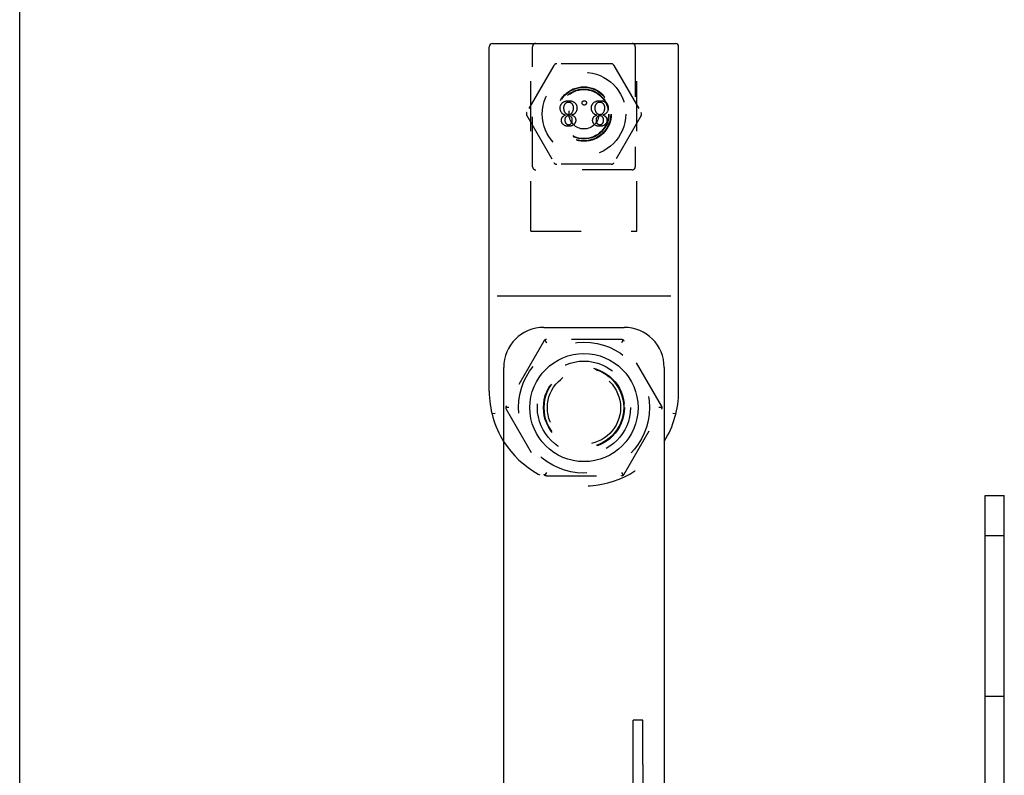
# Model space of a CAD drawing. Header units: inches. Extents: x 0 to 28.3, y 0 to 18.3.
# Tile 6 of 34: x 0 to 3.1, y 9.8 to 12.1. Entities that reach past the tile are written whole.
import ezdxf

# ---------------------------------------------------------------- set-up
doc = ezdxf.new("R2010")
doc.units = ezdxf.units.IN
doc.header["$LTSCALE"] = 1.558333
doc.header["$MEASUREMENT"] = 0
doc.linetypes.add('HIDDEN', pattern=[0.2, 0.1, -0.1])
doc.layers.get('0').update_dxf_attribs({"linetype": 'CONTINUOUS'})
doc.layers.add('DEFAULT_2', color=8, linetype='HIDDEN')

msp = doc.modelspace()

# ---------------------------------------------------------------- linework, layer by layer
at = {"color": 7, "linetype": 'Continuous'}
for p, q in [((0, 0), (0, 18.3333)), ((1.4629, 10.9899), (1.4629, 12.0639)), ((1.4729, 12.0739), (2.0429, 12.0739)), ((2.0529, 10.9899), (2.0529, 12.0639)), ((1.4872, 11.2869), (2.0286, 11.2869)), ((1.6329, 11.1889), (1.8829, 11.1889)), ((1.5079, 9.7589), (1.5079, 11.0639)), ((2.0079, 11.0639), (2.0079, 9.7589)), ((1.4814, 10.9209), (1.4717, 10.9197)), ((2.0441, 10.9197), (2.0344, 10.9209)), ((3.0075, 9.6911), (3.0075, 10.6649)), ((3.0075, 10.6649), (3.0675, 10.6649)), ((1.9115, 9.8264), (1.9115, 9.9649)), ((1.9415, 9.9649), (1.9115, 9.9649)), ((1.9415, 9.8264), (1.9415, 9.9649)), ((1.9115, 9.7329), (1.9115, 9.8264)), ((1.9415, 9.8264), (1.9415, 9.7329))]:
    msp.add_line(p, q, dxfattribs=at)
at = {"color": 3, "linetype": 'Continuous'}
msp.add_line((3.0675, 5.6649), (3.0675, 10.6649), dxfattribs=at)
at = {"color": 8, "linetype": 'HIDDEN'}
for p, q in [((3.0075, 10.0399), (3.0075, 10.5399)), ((3.0075, 10.5399), (3.0675, 10.5399)), ((3.0075, 10.0399), (3.0675, 10.0399))]:
    msp.add_line(p, q, dxfattribs=at)
at = {"linetype": 'HIDDEN'}
msp.add_line((3.0675, 10.0399), (3.0675, 10.5399), dxfattribs=at)
at = {"color": 7, "linetype": 'Continuous'}
for points in [[(1.4711, 10.9209), (1.4713, 10.9203), (1.4715, 10.9199), (1.4717, 10.9197)], [(2.0441, 10.9197), (2.0443, 10.9199), (2.0445, 10.9203), (2.0447, 10.9209)]]:
    msp.add_lwpolyline(points, dxfattribs=at)
at = {"color": 8, "linetype": 'HIDDEN'}
for centre, radius in [((1.7579, 11.8539), 0.13), ((1.7579, 11.8539), 0.078), ((1.7579, 10.9389), 0.126), ((1.7579, 10.9389), 0.125)]:
    msp.add_circle(centre, radius, dxfattribs=at)
at = {"color": 7, "linetype": 'Continuous'}
msp.add_circle((1.7579, 10.9389), 0.1685, dxfattribs=at)
for centre, radius, start, end in [((1.4729, 12.0639), 0.01, 90, 180), ((2.0429, 12.0639), 0.01, 0, 90), ((1.6329, 11.0639), 0.125, 90, 180), ((1.8829, 11.0639), 0.125, 0, 90), ((1.7579, 10.9899), 0.295, 180, 212.0079), ((1.7579, 10.9899), 0.295, 327.9921, 360)]:
    msp.add_arc(centre, radius, start, end, dxfattribs=at)
at = {"layer": 'DEFAULT_2', "color": 8, "linetype": 'HIDDEN'}
for p, q in [((1.5929, 11.4889), (1.5929, 12.0739)), ((1.5979, 11.6899), (1.5979, 12.0639)), ((1.9179, 12.0639), (1.9179, 11.6899)), ((1.9229, 11.4889), (1.9229, 12.0739)), ((1.6645, 12.0057), (1.5798, 11.8589)), ((1.8426, 12.0107), (1.6732, 12.0107)), ((1.8513, 12.0057), (1.936, 11.8589)), ((1.5798, 11.8489), (1.6645, 11.7022)), ((1.936, 11.8489), (1.8513, 11.7022)), ((1.8426, 11.6972), (1.6732, 11.6972)), ((1.9079, 11.6799), (1.6079, 11.6799)), ((1.5929, 11.4889), (1.9229, 11.4889)), ((1.6325, 11.1461), (1.5158, 10.9439)), ((1.6362, 11.1498), (1.6412, 11.1411)), ((1.8746, 11.1511), (1.6412, 11.1511)), ((1.8796, 11.1498), (1.8746, 11.1411)), ((2, 10.9439), (1.8833, 11.1461)), ((1.5244, 10.9389), (1.5144, 10.9389)), ((1.5158, 10.9339), (1.6325, 10.7317)), ((1.8833, 10.7317), (2, 10.9339)), ((2.0014, 10.9389), (1.9914, 10.9389)), ((1.6412, 10.7367), (1.6362, 10.7281)), ((1.8746, 10.7367), (1.8796, 10.7281)), ((1.6412, 10.7267), (1.8746, 10.7267))]:
    msp.add_line(p, q, dxfattribs=at)
for points in [[(1.6839, 11.8728), (1.6839, 11.8746), (1.6841, 11.8763), (1.6843, 11.8778), (1.6846, 11.8793), (1.685, 11.8806), (1.6855, 11.8819), (1.686, 11.883), (1.6866, 11.8841), (1.6872, 11.8852), (1.6879, 11.8862), (1.6887, 11.8871), (1.6896, 11.888), (1.6905, 11.8888), (1.6915, 11.8897)], [(1.688, 11.859), (1.6871, 11.8605), (1.6863, 11.8619), (1.6856, 11.8634), (1.6851, 11.8649), (1.6847, 11.8665), (1.6843, 11.868), (1.6841, 11.8696), (1.6839, 11.8712), (1.6839, 11.8728)], [(1.6915, 11.8897), (1.6929, 11.8907), (1.6944, 11.8916), (1.6959, 11.8924), (1.6974, 11.8931), (1.699, 11.8937), (1.7006, 11.8942), (1.7023, 11.8947), (1.7041, 11.895), (1.706, 11.8953), (1.7079, 11.8955), (1.71, 11.8955)], [(1.6985, 11.8852), (1.6977, 11.8842), (1.6971, 11.8831), (1.6965, 11.882), (1.696, 11.8808), (1.6956, 11.8796), (1.6952, 11.8784), (1.6949, 11.8771), (1.6947, 11.8758), (1.6946, 11.8744), (1.6946, 11.8728)], [(1.6946, 11.8728), (1.6946, 11.8711), (1.6948, 11.8694), (1.695, 11.8678), (1.6953, 11.8663), (1.6957, 11.8649), (1.6962, 11.8635), (1.6967, 11.8623), (1.6973, 11.861), (1.698, 11.8599), (1.6987, 11.8587)], [(1.7101, 11.8905), (1.7087, 11.8904), (1.7075, 11.8903), (1.7063, 11.8901), (1.7052, 11.8899), (1.7043, 11.8896), (1.7034, 11.8892), (1.7025, 11.8888), (1.7018, 11.8883), (1.701, 11.8878), (1.7003, 11.8873), (1.6997, 11.8867), (1.6991, 11.886), (1.6985, 11.8852)], [(1.71, 11.8955), (1.7123, 11.8955), (1.7144, 11.8953), (1.7164, 11.895), (1.7182, 11.8946), (1.72, 11.8941), (1.7216, 11.8936), (1.7231, 11.893), (1.7246, 11.8922), (1.726, 11.8914), (1.7274, 11.8906), (1.7287, 11.8896)], [(1.7213, 11.8856), (1.7206, 11.8864), (1.7198, 11.8871), (1.719, 11.8878), (1.7182, 11.8883), (1.7173, 11.8888), (1.7164, 11.8892), (1.7155, 11.8896), (1.7146, 11.8899), (1.7135, 11.8902), (1.7125, 11.8903), (1.7113, 11.8904), (1.7101, 11.8905)], [(1.7255, 11.873), (1.7255, 11.8745), (1.7254, 11.876), (1.7252, 11.8774), (1.7249, 11.8787), (1.7245, 11.8799), (1.7241, 11.881), (1.7237, 11.882), (1.7232, 11.883), (1.7226, 11.8839), (1.722, 11.8848), (1.7213, 11.8856)], [(1.7216, 11.8591), (1.7224, 11.8606), (1.7232, 11.862), (1.7238, 11.8635), (1.7243, 11.865), (1.7248, 11.8665), (1.7251, 11.8681), (1.7253, 11.8696), (1.7255, 11.8713), (1.7255, 11.873)], [(1.7287, 11.8896), (1.7298, 11.8887), (1.7307, 11.8878), (1.7316, 11.8868), (1.7324, 11.8858), (1.7331, 11.8848), (1.7337, 11.8837), (1.7343, 11.8826), (1.7348, 11.8814), (1.7352, 11.8802), (1.7356, 11.8789), (1.7358, 11.8775), (1.7361, 11.876), (1.7362, 11.8744), (1.7363, 11.8727)], [(1.7363, 11.8727), (1.7362, 11.8709), (1.7361, 11.8693), (1.7358, 11.8677), (1.7355, 11.8663), (1.7351, 11.8649), (1.7346, 11.8635), (1.734, 11.8622), (1.7334, 11.8609), (1.7326, 11.8597), (1.7318, 11.8585)], [(1.7521, 11.8887), (1.7521, 11.8894), (1.7522, 11.89), (1.7524, 11.8906), (1.7525, 11.8912), (1.7528, 11.8917), (1.753, 11.8922), (1.7533, 11.8927), (1.7537, 11.8931), (1.7541, 11.8936)], [(1.7541, 11.8838), (1.7536, 11.8843), (1.7533, 11.8848), (1.753, 11.8853), (1.7527, 11.8858), (1.7525, 11.8864), (1.7523, 11.8869), (1.7522, 11.8874), (1.7521, 11.888), (1.7521, 11.8887)], [(1.7541, 11.8936), (1.7545, 11.894), (1.755, 11.8944), (1.7555, 11.8947), (1.756, 11.895), (1.7566, 11.8952), (1.7571, 11.8954), (1.7577, 11.8955), (1.7583, 11.8956), (1.7589, 11.8956)], [(1.7589, 11.8818), (1.7583, 11.8818), (1.7576, 11.8819), (1.757, 11.882), (1.7565, 11.8822), (1.756, 11.8824), (1.7555, 11.8827), (1.755, 11.883), (1.7545, 11.8834), (1.7541, 11.8838)], [(1.7589, 11.8956), (1.7595, 11.8956), (1.7601, 11.8955), (1.7607, 11.8954), (1.7612, 11.8952), (1.7617, 11.895), (1.7622, 11.8947), (1.7627, 11.8944), (1.7632, 11.894), (1.7637, 11.8936)], [(1.7637, 11.8839), (1.7632, 11.8834), (1.7627, 11.883), (1.7622, 11.8827), (1.7617, 11.8824), (1.7612, 11.8822), (1.7607, 11.882), (1.7601, 11.8819), (1.7595, 11.8818), (1.7589, 11.8818)], [(1.7637, 11.8936), (1.7642, 11.8931), (1.7645, 11.8926), (1.7649, 11.8921), (1.7651, 11.8916), (1.7653, 11.8911), (1.7655, 11.8905), (1.7656, 11.89), (1.7657, 11.8894), (1.7657, 11.8887)], [(1.7657, 11.8887), (1.7657, 11.8881), (1.7656, 11.8875), (1.7655, 11.8869), (1.7653, 11.8864), (1.7651, 11.8858), (1.7649, 11.8853), (1.7645, 11.8848), (1.7642, 11.8844), (1.7637, 11.8839)], [(1.7812, 11.8728), (1.7812, 11.8746), (1.7813, 11.8763), (1.7816, 11.8778), (1.7819, 11.8793), (1.7823, 11.8806), (1.7828, 11.8819), (1.7833, 11.883), (1.7839, 11.8841), (1.7845, 11.8852), (1.7852, 11.8862), (1.786, 11.8871), (1.7869, 11.888), (1.7878, 11.8888), (1.7888, 11.8897)], [(1.7853, 11.859), (1.7844, 11.8605), (1.7836, 11.8619), (1.7829, 11.8634), (1.7824, 11.8649), (1.7819, 11.8665), (1.7816, 11.868), (1.7814, 11.8696), (1.7812, 11.8712), (1.7812, 11.8728)], [(1.7888, 11.8897), (1.7902, 11.8907), (1.7917, 11.8916), (1.7932, 11.8924), (1.7947, 11.8931), (1.7963, 11.8937), (1.7979, 11.8942), (1.7996, 11.8947), (1.8014, 11.895), (1.8033, 11.8953), (1.8052, 11.8955), (1.8073, 11.8955)], [(1.7958, 11.8852), (1.795, 11.8842), (1.7944, 11.8831), (1.7938, 11.882), (1.7933, 11.8808), (1.7929, 11.8796), (1.7925, 11.8784), (1.7922, 11.8771), (1.792, 11.8758), (1.7919, 11.8744), (1.7919, 11.8728)], [(1.7919, 11.8728), (1.7919, 11.8711), (1.7921, 11.8694), (1.7923, 11.8678), (1.7926, 11.8663), (1.793, 11.8649), (1.7934, 11.8635), (1.794, 11.8623), (1.7946, 11.861), (1.7952, 11.8599), (1.796, 11.8587)], [(1.8074, 11.8905), (1.806, 11.8904), (1.8048, 11.8903), (1.8036, 11.8901), (1.8025, 11.8899), (1.8016, 11.8896), (1.8007, 11.8892), (1.7998, 11.8888), (1.7991, 11.8883), (1.7983, 11.8878), (1.7976, 11.8873), (1.797, 11.8867), (1.7964, 11.886), (1.7958, 11.8852)], [(1.8073, 11.8955), (1.8096, 11.8955), (1.8116, 11.8953), (1.8137, 11.895), (1.8155, 11.8946), (1.8172, 11.8941), (1.8189, 11.8936), (1.8204, 11.893), (1.8219, 11.8922), (1.8233, 11.8914), (1.8247, 11.8906), (1.826, 11.8896)], [(1.8186, 11.8856), (1.8178, 11.8864), (1.8171, 11.8871), (1.8163, 11.8878), (1.8155, 11.8883), (1.8146, 11.8888), (1.8137, 11.8892), (1.8128, 11.8896), (1.8118, 11.8899), (1.8108, 11.8902), (1.8098, 11.8903), (1.8086, 11.8904), (1.8074, 11.8905)], [(1.8228, 11.873), (1.8228, 11.8745), (1.8227, 11.876), (1.8225, 11.8774), (1.8222, 11.8787), (1.8218, 11.8799), (1.8214, 11.881), (1.821, 11.882), (1.8205, 11.883), (1.8199, 11.8839), (1.8193, 11.8848), (1.8186, 11.8856)], [(1.8189, 11.8591), (1.8197, 11.8606), (1.8205, 11.862), (1.8211, 11.8635), (1.8216, 11.865), (1.8221, 11.8665), (1.8224, 11.8681), (1.8226, 11.8696), (1.8228, 11.8713), (1.8228, 11.873)], [(1.826, 11.8896), (1.8271, 11.8887), (1.828, 11.8878), (1.8289, 11.8868), (1.8297, 11.8858), (1.8304, 11.8848), (1.831, 11.8837), (1.8316, 11.8826), (1.8321, 11.8814), (1.8325, 11.8802), (1.8328, 11.8789), (1.8331, 11.8775), (1.8334, 11.876), (1.8335, 11.8744), (1.8335, 11.8727)], [(1.8335, 11.8727), (1.8335, 11.8709), (1.8333, 11.8693), (1.8331, 11.8677), (1.8328, 11.8663), (1.8324, 11.8649), (1.8319, 11.8635), (1.8313, 11.8622), (1.8306, 11.8609), (1.8299, 11.8597), (1.8291, 11.8585)], [(1.6877, 11.8342), (1.6877, 11.8357), (1.6879, 11.837), (1.6881, 11.8382), (1.6883, 11.8394), (1.6887, 11.8405), (1.6891, 11.8415), (1.6895, 11.8425), (1.6901, 11.8434), (1.6906, 11.8442), (1.6913, 11.845), (1.6919, 11.8458), (1.6927, 11.8465), (1.6935, 11.8471), (1.6944, 11.8478), (1.6954, 11.8484), (1.6965, 11.849), (1.6976, 11.8495), (1.6989, 11.85), (1.7005, 11.8505)], [(1.7005, 11.8505), (1.6988, 11.851), (1.6973, 11.8515), (1.6959, 11.8522), (1.6946, 11.8528), (1.6934, 11.8536), (1.6923, 11.8543), (1.6913, 11.8551), (1.6904, 11.856), (1.6895, 11.8569), (1.6887, 11.8579), (1.688, 11.859)], [(1.7013, 11.8445), (1.7007, 11.8436), (1.7002, 11.8427), (1.6997, 11.8418), (1.6993, 11.8409), (1.699, 11.8399), (1.6988, 11.8388), (1.6986, 11.8377), (1.6984, 11.8365), (1.6984, 11.8352)], [(1.6987, 11.8587), (1.6994, 11.8578), (1.7001, 11.8569), (1.7009, 11.8562), (1.7017, 11.8555), (1.7025, 11.855), (1.7033, 11.8545), (1.7041, 11.854), (1.705, 11.8537), (1.7059, 11.8534), (1.7068, 11.8531), (1.7078, 11.853), (1.7089, 11.8528), (1.71, 11.8528)], [(1.7101, 11.8483), (1.709, 11.8482), (1.708, 11.8481), (1.707, 11.848), (1.7061, 11.8478), (1.7054, 11.8475), (1.7046, 11.8472), (1.704, 11.8468), (1.7034, 11.8464), (1.7028, 11.846), (1.7023, 11.8455), (1.7018, 11.845), (1.7013, 11.8445)], [(1.71, 11.8528), (1.7112, 11.8528), (1.7123, 11.853), (1.7133, 11.8531), (1.7143, 11.8534), (1.7152, 11.8537), (1.716, 11.854), (1.7169, 11.8545), (1.7176, 11.8549), (1.7183, 11.8554), (1.719, 11.856), (1.7197, 11.8567), (1.7203, 11.8574), (1.721, 11.8582), (1.7216, 11.8591)], [(1.7185, 11.8447), (1.7179, 11.8454), (1.7173, 11.8459), (1.7167, 11.8464), (1.716, 11.8468), (1.7153, 11.8472), (1.7146, 11.8475), (1.7138, 11.8478), (1.713, 11.848), (1.7121, 11.8481), (1.7111, 11.8482), (1.7101, 11.8483)], [(1.7217, 11.8353), (1.7217, 11.8366), (1.7215, 11.8378), (1.7214, 11.8389), (1.7211, 11.84), (1.7208, 11.8409), (1.7204, 11.8418), (1.72, 11.8426), (1.7196, 11.8434), (1.7191, 11.8441), (1.7185, 11.8447)], [(1.7318, 11.8585), (1.731, 11.8575), (1.7301, 11.8565), (1.7292, 11.8556), (1.7282, 11.8548), (1.7272, 11.854), (1.7261, 11.8533), (1.725, 11.8526), (1.7238, 11.852), (1.7225, 11.8515), (1.7211, 11.851), (1.7196, 11.8505)], [(1.7196, 11.8505), (1.7213, 11.85), (1.7227, 11.8494), (1.724, 11.8488), (1.7252, 11.8481), (1.7263, 11.8473), (1.7272, 11.8466), (1.7281, 11.8458), (1.7288, 11.845), (1.7295, 11.8442), (1.7301, 11.8433), (1.7306, 11.8424), (1.7311, 11.8414), (1.7315, 11.8404), (1.7318, 11.8393), (1.7321, 11.8382), (1.7322, 11.837), (1.7324, 11.8357), (1.7324, 11.8342)], [(1.785, 11.8342), (1.785, 11.8357), (1.7852, 11.837), (1.7854, 11.8382), (1.7856, 11.8394), (1.786, 11.8405), (1.7864, 11.8415), (1.7868, 11.8425), (1.7874, 11.8434), (1.7879, 11.8442), (1.7886, 11.845), (1.7892, 11.8458), (1.79, 11.8465), (1.7908, 11.8471), (1.7917, 11.8478), (1.7927, 11.8484), (1.7938, 11.849), (1.7949, 11.8495), (1.7962, 11.85), (1.7978, 11.8505)], [(1.7978, 11.8505), (1.7961, 11.851), (1.7946, 11.8515), (1.7932, 11.8522), (1.7919, 11.8528), (1.7907, 11.8536), (1.7896, 11.8543), (1.7886, 11.8551), (1.7877, 11.856), (1.7868, 11.8569), (1.786, 11.8579), (1.7853, 11.859)], [(1.7986, 11.8445), (1.798, 11.8436), (1.7975, 11.8427), (1.797, 11.8418), (1.7966, 11.8409), (1.7963, 11.8399), (1.7961, 11.8388), (1.7959, 11.8377), (1.7957, 11.8365), (1.7957, 11.8352)], [(1.796, 11.8587), (1.7967, 11.8578), (1.7974, 11.8569), (1.7982, 11.8562), (1.799, 11.8555), (1.7997, 11.855), (1.8006, 11.8545), (1.8014, 11.854), (1.8023, 11.8537), (1.8032, 11.8534), (1.8041, 11.8531), (1.8051, 11.853), (1.8062, 11.8528), (1.8073, 11.8528)], [(1.8074, 11.8483), (1.8062, 11.8482), (1.8052, 11.8481), (1.8043, 11.848), (1.8034, 11.8478), (1.8027, 11.8475), (1.8019, 11.8472), (1.8013, 11.8468), (1.8007, 11.8464), (1.8001, 11.846), (1.7996, 11.8455), (1.7991, 11.845), (1.7986, 11.8445)], [(1.8073, 11.8528), (1.8085, 11.8528), (1.8096, 11.853), (1.8106, 11.8531), (1.8116, 11.8534), (1.8125, 11.8537), (1.8133, 11.854), (1.8141, 11.8545), (1.8149, 11.8549), (1.8156, 11.8554), (1.8163, 11.856), (1.817, 11.8567), (1.8176, 11.8574), (1.8183, 11.8582), (1.8189, 11.8591)], [(1.8158, 11.8447), (1.8152, 11.8454), (1.8146, 11.8459), (1.814, 11.8464), (1.8133, 11.8468), (1.8126, 11.8472), (1.8118, 11.8475), (1.8111, 11.8478), (1.8103, 11.848), (1.8094, 11.8481), (1.8084, 11.8482), (1.8074, 11.8483)], [(1.819, 11.8353), (1.819, 11.8366), (1.8188, 11.8378), (1.8186, 11.8389), (1.8184, 11.84), (1.8181, 11.8409), (1.8177, 11.8418), (1.8173, 11.8426), (1.8169, 11.8434), (1.8164, 11.8441), (1.8158, 11.8447)], [(1.8291, 11.8585), (1.8283, 11.8575), (1.8274, 11.8565), (1.8265, 11.8556), (1.8255, 11.8548), (1.8245, 11.854), (1.8234, 11.8533), (1.8223, 11.8526), (1.8211, 11.852), (1.8198, 11.8515), (1.8184, 11.851), (1.8169, 11.8505)], [(1.8169, 11.8505), (1.8186, 11.85), (1.82, 11.8494), (1.8213, 11.8488), (1.8225, 11.8481), (1.8236, 11.8473), (1.8245, 11.8466), (1.8254, 11.8458), (1.8261, 11.845), (1.8268, 11.8442), (1.8274, 11.8433), (1.8279, 11.8424), (1.8284, 11.8414), (1.8287, 11.8404), (1.8291, 11.8393), (1.8293, 11.8382), (1.8295, 11.837), (1.8297, 11.8357), (1.8297, 11.8342)], [(1.6938, 11.821), (1.6929, 11.8218), (1.692, 11.8227), (1.6912, 11.8236), (1.6905, 11.8246), (1.6899, 11.8255), (1.6894, 11.8265), (1.689, 11.8274), (1.6886, 11.8285), (1.6883, 11.8295), (1.688, 11.8306), (1.6878, 11.8317), (1.6877, 11.8329), (1.6877, 11.8342)], [(1.7101, 11.8157), (1.708, 11.8158), (1.7061, 11.8159), (1.7043, 11.8162), (1.7027, 11.8165), (1.7011, 11.817), (1.6997, 11.8175), (1.6984, 11.818), (1.6972, 11.8187), (1.696, 11.8194), (1.6949, 11.8201), (1.6938, 11.821)], [(1.6984, 11.8352), (1.6984, 11.8338), (1.6986, 11.8325), (1.6987, 11.8313), (1.699, 11.8302), (1.6993, 11.8292), (1.6996, 11.8283), (1.7, 11.8274), (1.7005, 11.8266), (1.7009, 11.8259), (1.7015, 11.8252), (1.702, 11.8246)], [(1.702, 11.8246), (1.7028, 11.8238), (1.7036, 11.8232), (1.7043, 11.8226), (1.705, 11.8221), (1.7058, 11.8217), (1.7065, 11.8214), (1.7072, 11.8212), (1.7079, 11.821), (1.7086, 11.8208), (1.7093, 11.8208), (1.71, 11.8207)], [(1.71, 11.8207), (1.711, 11.8208), (1.7119, 11.8209), (1.7127, 11.821), (1.7135, 11.8212), (1.7142, 11.8215), (1.7149, 11.8218), (1.7156, 11.8221), (1.7162, 11.8225), (1.7168, 11.823), (1.7174, 11.8235), (1.7179, 11.824), (1.7185, 11.8247)], [(1.726, 11.8208), (1.7249, 11.82), (1.7237, 11.8192), (1.7225, 11.8185), (1.7212, 11.8179), (1.7198, 11.8173), (1.7184, 11.8169), (1.717, 11.8165), (1.7154, 11.8161), (1.7137, 11.8159), (1.712, 11.8158), (1.7101, 11.8157)], [(1.7185, 11.8247), (1.7191, 11.8254), (1.7196, 11.8262), (1.72, 11.8271), (1.7204, 11.828), (1.7208, 11.829), (1.7211, 11.83), (1.7213, 11.8312), (1.7215, 11.8324), (1.7217, 11.8338), (1.7217, 11.8353)], [(1.7324, 11.8342), (1.7324, 11.8329), (1.7322, 11.8316), (1.732, 11.8304), (1.7318, 11.8293), (1.7314, 11.8282), (1.731, 11.8272), (1.7305, 11.8262), (1.73, 11.8252), (1.7293, 11.8243), (1.7286, 11.8234), (1.7279, 11.8225), (1.727, 11.8217), (1.726, 11.8208)], [(1.7911, 11.821), (1.7901, 11.8218), (1.7893, 11.8227), (1.7885, 11.8236), (1.7878, 11.8246), (1.7872, 11.8255), (1.7867, 11.8265), (1.7863, 11.8274), (1.7859, 11.8285), (1.7856, 11.8295), (1.7853, 11.8306), (1.7851, 11.8317), (1.785, 11.8329), (1.785, 11.8342)], [(1.8074, 11.8157), (1.8053, 11.8158), (1.8034, 11.8159), (1.8016, 11.8162), (1.8, 11.8165), (1.7984, 11.817), (1.797, 11.8175), (1.7957, 11.818), (1.7945, 11.8187), (1.7933, 11.8194), (1.7922, 11.8201), (1.7911, 11.821)], [(1.7957, 11.8352), (1.7957, 11.8338), (1.7959, 11.8325), (1.796, 11.8313), (1.7963, 11.8302), (1.7966, 11.8292), (1.7969, 11.8283), (1.7973, 11.8274), (1.7978, 11.8266), (1.7982, 11.8259), (1.7988, 11.8252), (1.7993, 11.8246)], [(1.7993, 11.8246), (1.8001, 11.8238), (1.8009, 11.8232), (1.8016, 11.8226), (1.8023, 11.8221), (1.8031, 11.8217), (1.8038, 11.8214), (1.8045, 11.8212), (1.8052, 11.821), (1.8059, 11.8208), (1.8066, 11.8208), (1.8073, 11.8207)], [(1.8073, 11.8207), (1.8083, 11.8208), (1.8091, 11.8209), (1.81, 11.821), (1.8108, 11.8212), (1.8115, 11.8215), (1.8122, 11.8218), (1.8129, 11.8221), (1.8135, 11.8225), (1.8141, 11.823), (1.8147, 11.8235), (1.8152, 11.824), (1.8158, 11.8247)], [(1.8233, 11.8208), (1.8222, 11.82), (1.821, 11.8192), (1.8198, 11.8185), (1.8185, 11.8179), (1.8171, 11.8173), (1.8157, 11.8169), (1.8143, 11.8165), (1.8127, 11.8161), (1.811, 11.8159), (1.8093, 11.8158), (1.8074, 11.8157)], [(1.8158, 11.8247), (1.8164, 11.8254), (1.8169, 11.8262), (1.8173, 11.8271), (1.8177, 11.828), (1.8181, 11.829), (1.8184, 11.83), (1.8186, 11.8312), (1.8188, 11.8324), (1.819, 11.8338), (1.819, 11.8353)], [(1.8297, 11.8342), (1.8297, 11.8329), (1.8295, 11.8316), (1.8293, 11.8304), (1.8291, 11.8293), (1.8287, 11.8282), (1.8283, 11.8272), (1.8278, 11.8262), (1.8273, 11.8252), (1.8266, 11.8243), (1.8259, 11.8234), (1.8252, 11.8225), (1.8243, 11.8217), (1.8233, 11.8208)]]:
    msp.add_lwpolyline(points, dxfattribs=at)
for centre, radius in [((1.7579, 11.8539), 0.085), ((1.7579, 11.8539), 0.0835), ((1.7579, 11.8539), 0.0765), ((1.7579, 11.8539), 0.0465), ((1.7579, 10.9389), 0.204), ((1.7579, 10.9389), 0.145), ((1.7579, 10.9389), 0.125), ((1.7579, 10.9389), 0.124), ((1.7579, 10.9389), 0.114)]:
    msp.add_circle(centre, radius, dxfattribs=at)
for centre, radius, start, end in [((1.6079, 12.0639), 0.01, 90, 180), ((1.9079, 12.0639), 0.01, 0, 90), ((1.6732, 12.0007), 0.01, 90, 150), ((1.8426, 12.0007), 0.01, 30, 90), ((1.5884, 11.8539), 0.01, 150, 210), ((1.9274, 11.8539), 0.01, 330, 30), ((1.6079, 11.6899), 0.01, 180.0022, 269.9878), ((1.6732, 11.7072), 0.01, 210, 270), ((1.8426, 11.7072), 0.01, 270, 330), ((1.9079, 11.6899), 0.01, 270, 359.9839), ((1.6412, 11.1411), 0.01, 90, 150), ((1.8746, 11.1411), 0.01, 30, 90), ((1.5244, 10.9389), 0.01, 150, 210), ((1.9914, 10.9389), 0.01, 330, 30), ((1.7579, 10.9899), 0.295, 212.0079, 327.9921), ((1.6412, 10.7367), 0.01, 210, 270), ((1.8746, 10.7367), 0.01, 270, 330)]:
    msp.add_arc(centre, radius, start, end, dxfattribs=at)

doc.saveas('drawing.dxf')
